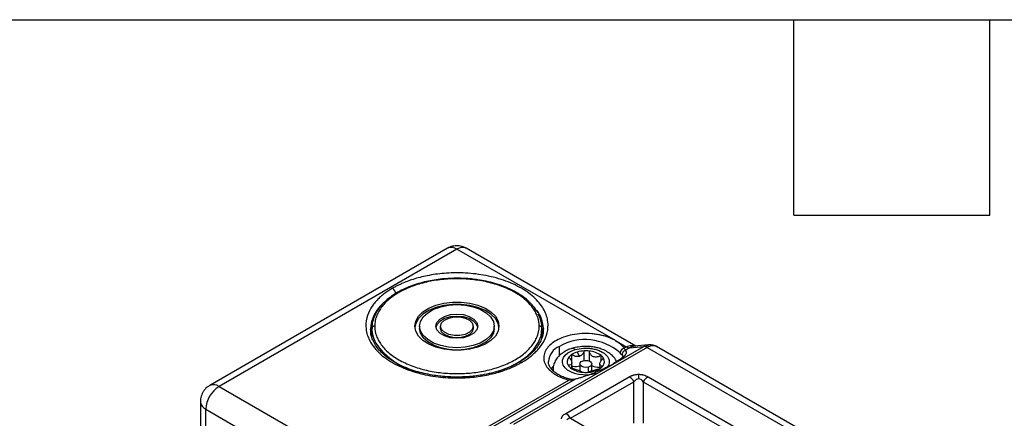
# Model space of a CAD drawing. Header units: millimetres. Extents: x 19 to 819, y 19 to 629.
# Tile 42 of 43: x 641 to 756, y 582 to 629. Entities that reach past the tile are written whole.
import ezdxf

# ---------------------------------------------------------------- set-up
doc = ezdxf.new("R2010")
doc.units = ezdxf.units.MM
doc.header["$LTSCALE"] = 3
doc.layers.add('TEXT', color=140, linetype='Continuous', lineweight=25)

msp = doc.modelspace()

# ---------------------------------------------------------------- linework, layer by layer
for p, q in [((691.095274, 601.941864), (663.325262, 585.910578)), ((692.186095, 601.833847), (664.416083, 585.80256)), ((710.699436, 591.146322), (692.186095, 601.833847)), ((713.073052, 590.513798), (693.276915, 601.941864)), ((682.096319, 592.394875), (682.095185, 592.482191)), ((682.258822, 591.502342), (682.258822, 592.571268)), ((687.822458, 592.838499), (687.822458, 592.571268)), ((690.277004, 592.571268), (690.277004, 592.838499)), ((694.095185, 592.838499), (694.095185, 592.571268)), ((696.549731, 592.571268), (696.549731, 592.838499)), ((702.113367, 592.571268), (702.113367, 591.502342)), ((702.27587, 592.569507), (702.277004, 592.482191)), ((702.098973, 591.42583), (702.095047, 591.501822)), ((710.699436, 591.146322), (711.959866, 590.418691)), ((698.3849, 581.452958), (713.991686, 590.462564)), ((714.37738, 590.359248), (698.770594, 581.349642)), ((704.142627, 589.400566), (704.142627, 590.47828)), ((706.231621, 589.817498), (706.480762, 589.314687)), ((707.043852, 588.82507), (707.043852, 589.952059)), ((707.625424, 589.93551), (707.625424, 588.768879)), ((711.959866, 590.418691), (711.722946, 590.281921)), ((712.345561, 590.315375), (711.818416, 590.011062)), ((712.345561, 590.315375), (713.991686, 590.462564)), ((714.556716, 590.646459), (712.888834, 590.497326)), ((713.991686, 590.462564), (714.559243, 590.63492)), ((714.37738, 590.359248), (740.191227, 575.457231)), ((741.283015, 575.56469), (715.466997, 590.46796)), ((705.568876, 589.514866), (705.568876, 588.705231)), ((705.595128, 587.932601), (705.595128, 588.561073)), ((709.018772, 588.795626), (709.018772, 589.416699)), ((711.479811, 589.443131), (711.582373, 589.264174)), ((703.392068, 588.11612), (703.185592, 587.863846)), ((703.410002, 587.806254), (703.410002, 587.628798)), ((706.448878, 588.192148), (706.519093, 588.091069)), ((706.519093, 588.429794), (706.519093, 587.613359)), ((707.552067, 587.505944), (707.552067, 588.065641)), ((707.937275, 587.622732), (707.937275, 588.429794)), ((708.861241, 588.406051), (708.861241, 587.873162)), ((694.706955, 580.458798), (705.254283, 586.547641)), ((705.930202, 586.611868), (695.09265, 580.355482)), ((704.903052, 582.647381), (712.308389, 586.922391)), ((705.448507, 582.071596), (712.853843, 586.346605)), ((712.853843, 581.507369), (712.853843, 586.346605)), ((713.399298, 587.214667), (713.399298, 586.687611)), ((713.944752, 586.346605), (713.944752, 581.507369)), ((713.944752, 586.346605), (733.692316, 574.946579)), ((714.490207, 586.922391), (734.237771, 575.522365)), ((664.416083, 585.80256), (682.929424, 575.115036)), ((662.234265, 584.021017), (662.234265, 558.188635)), ((662.873304, 557.298008), (662.873304, 583.13039)), ((662.873304, 583.13039), (682.647076, 571.715234)), ((705.448507, 582.071596), (709.639522, 579.651781))]:
    msp.add_line(p, q)
at = {"flags": 128}
for points in [[(687.277004, 592.838499), (687.384279, 593.427712), (687.701417, 593.991174), (688.214557, 594.504258), (688.901272, 594.94454), (689.731549, 595.292779), (690.669102, 595.533753), (691.672955, 595.656932), (692.699234, 595.656932), (693.703087, 595.533753), (694.64064, 595.292779), (695.470917, 594.94454), (696.157632, 594.504258), (696.670772, 593.991174), (696.98791, 593.427712), (697.095185, 592.838499)], [(697.089726, 592.704884), (696.98791, 593.160481), (696.670772, 593.723942), (696.157632, 594.237026), (695.470917, 594.677309), (694.64064, 595.025547), (693.703087, 595.266522), (692.699234, 595.389701), (691.672955, 595.389701), (690.669102, 595.266522), (689.731549, 595.025547), (688.901272, 594.677309), (688.214557, 594.237026), (687.701417, 593.723942), (687.384279, 593.160481), (687.282463, 592.704884)], [(687.822458, 592.838499), (687.931864, 593.399046), (688.254594, 593.931484), (688.774466, 594.409116), (689.465412, 594.80799), (690.292784, 595.108106), (691.215094, 595.294415), (692.186095, 595.357573), (693.157095, 595.294415), (694.079405, 595.108106), (694.906777, 594.80799), (695.597723, 594.409116), (696.117595, 593.931484), (696.440325, 593.399046), (696.549731, 592.838499)], [(689.731549, 592.838499), (689.851683, 593.27637), (690.200326, 593.671379), (690.743349, 593.984859), (691.427598, 594.186126), (692.186095, 594.255478), (692.944591, 594.186126), (693.62884, 593.984859), (694.171864, 593.671379), (694.520506, 593.27637), (694.64064, 592.838499)], [(694.629703, 592.704884), (694.520506, 593.009138), (694.171864, 593.404147), (693.62884, 593.717628), (692.944591, 593.918895), (692.186095, 593.988247), (691.427598, 593.918895), (690.743349, 593.717628), (690.200326, 593.404147), (689.851683, 593.009138), (689.742486, 592.704884)], [(690.277004, 592.838499), (690.392136, 593.215438), (690.723646, 593.546912), (691.231549, 593.792941), (691.854584, 593.923851), (692.517605, 593.923851), (693.14064, 593.792941), (693.648543, 593.546912), (693.980053, 593.215438), (694.095185, 592.838499)], [(697.095185, 592.838499), (696.98791, 592.249286), (696.670772, 591.685825), (696.157632, 591.172741), (695.470917, 590.732458), (694.64064, 590.38422), (693.703087, 590.143245), (692.699234, 590.020066), (691.672955, 590.020066), (690.669102, 590.143245), (689.731549, 590.38422), (688.901272, 590.732458), (688.214557, 591.172741), (687.701417, 591.685825), (687.384279, 592.249286), (687.277004, 592.838499)], [(696.549731, 592.838499), (696.440325, 592.277953), (696.117595, 591.745514), (695.597723, 591.267883), (694.906777, 590.869008), (694.079405, 590.568892), (693.157095, 590.382584), (692.186095, 590.319426), (691.215094, 590.382584), (690.292784, 590.568892), (689.465412, 590.869008), (688.774466, 591.267883), (688.254594, 591.745514), (687.931864, 592.277953), (687.822458, 592.838499)], [(696.549731, 592.571268), (696.440325, 592.010721), (696.117595, 591.478283), (695.597723, 591.000651), (694.906777, 590.601777), (694.079405, 590.301661), (693.157095, 590.115353), (692.186095, 590.052194), (691.215094, 590.115353), (690.292784, 590.301661), (689.465412, 590.601777), (688.774466, 591.000651), (688.254594, 591.478283), (687.931864, 592.010721), (687.822458, 592.571268)], [(694.64064, 592.838499), (694.520506, 592.400629), (694.171864, 592.00562), (693.62884, 591.692139), (692.944591, 591.490872), (692.186095, 591.42152), (691.427598, 591.490872), (690.743349, 591.692139), (690.200326, 592.00562), (689.851683, 592.400629), (689.731549, 592.838499)], [(694.095185, 592.838499), (693.980053, 592.461561), (693.648543, 592.130086), (693.14064, 591.884057), (692.517605, 591.753148), (691.854584, 591.753148), (691.231549, 591.884057), (690.723646, 592.130086), (690.392136, 592.461561), (690.277004, 592.838499)], [(694.095185, 592.571268), (693.980053, 592.194329), (693.648543, 591.862855), (693.14064, 591.616826), (692.517605, 591.485916), (691.854584, 591.485916), (691.231549, 591.616826), (690.723646, 591.862855), (690.392136, 592.194329), (690.277004, 592.571268)], [(697.004105, 587.560573), (697.149731, 587.608169), (698.375648, 588.090676), (699.4633, 588.673271), (700.388392, 589.342941), (701.130258, 590.084727), (701.672326, 590.882058), (702.002488, 591.717123), (702.113367, 592.571268)], [(707.552067, 588.065641), (707.286016, 588.021808), (707.01116, 588.040088), (706.769345, 588.117697), (706.597383, 588.242821), (706.521456, 588.396409), (706.553121, 588.555079), (706.687558, 588.694677), (706.904301, 588.793948)], [(706.904301, 588.793948), (707.170352, 588.83778), (707.445208, 588.8195), (707.687024, 588.741891), (707.858985, 588.616768), (707.934913, 588.46318), (707.903248, 588.304509), (707.76881, 588.164912), (707.552067, 588.065641)], [(703.43617, 587.548639), (703.433864, 587.560216), (703.410151, 587.786786)], [(705.254283, 586.547641), (705.297071, 586.595329), (705.338214, 586.624068), (705.376132, 586.632755), (705.386838, 586.631339)], [(705.984886, 586.64223), (705.961986, 586.634738), (705.930202, 586.611868)]]:
    msp.add_lwpolyline(points, dxfattribs=at)
for centre, radius, start, end in [((691.546996, 600.941742), 1.097405, 54.38242252, 114.30711905), ((692.825193, 600.941742), 1.097405, 65.69288095, 125.61757748), ((684.213354, 596.563235), 0.838257, 2.60547849, 57.39452166), ((686.389442, 592.271925), 4.299401, 130.252053, 177.19679072), ((698.472279, 592.413499), 3.806789, 2.34872221, 36.29364873), ((698.456692, 592.518903), 3.657051, 0.82043208, 28.66832011), ((682.558828, 592.537875), 0.301859, 84.81742213, 173.64865986), ((685.915497, 592.623632), 3.657051, 180.82043208, 208.66832011), ((701.813361, 592.537875), 0.301859, 6.35134014, 95.18257787), ((689.637577, 595.621429), 8.403563, 214.43709876, 258.33911072), ((707.14874, 585.169839), 6.100513, 48.09158442, 119.52240857), ((704.972353, 588.533789), 2.114117, 113.10822868, 175.57163037), ((706.889062, 587.50074), 2.408236, 105.84267175, 123.2433733), ((705.705859, 589.933164), 0.321813, 30.73163763, 95.51169187), ((707.200912, 586.485368), 3.470247, 92.59403931, 106.21929648), ((707.228091, 586.199412), 3.757168, 83.92942461, 92.81072435), ((707.432323, 587.286478), 2.656061, 53.32367459, 85.83080796), ((711.868755, 589.650591), 0.647949, 103.0046994, 174.74613403), ((712.036073, 589.496387), 0.558806, 112.92359565, 185.4687569), ((712.318024, 590.984164), 0.669355, 237.65071841, 272.35776206), ((714.019222, 589.793775), 0.669355, 57.65071841, 92.35776206), ((699.549357, 588.379339), 0.259825, 52.6080314, 117.35392883), ((705.842375, 588.700598), 0.793631, 137.92759999, 212.3117617), ((706.370711, 588.30143), 1.45443, 123.45660678, 140.20199103), ((708.245942, 588.461545), 1.228651, 32.27747939, 51.023136), ((708.613993, 588.693453), 0.793631, 317.92759999, 32.3117617), ((706.210426, 588.932506), 1.228651, 212.27747939, 231.023136), ((707.024045, 590.107574), 2.656061, 233.32367459, 265.83080796), ((705.965457, 589.867068), 1.734339, 257.67083039, 262.51345495), ((706.600194, 586.777244), 1.618165, 122.13424971, 128.39760377), ((705.983965, 589.906461), 1.775857, 262.08700756, 287.5378076), ((707.228278, 591.19464), 3.757168, 263.92942461, 272.81072435), ((707.344333, 590.378719), 2.937518, 271.33003862, 301.69031757), ((708.685222, 589.647681), 1.596383, 242.06133943, 275.69645835), ((708.085658, 589.092621), 1.45443, 303.45660678, 320.20199103), ((711.475473, 585.587097), 1.573772, 28.85560888, 58.04532835), ((715.323123, 585.587097), 1.573772, 121.95467165, 151.14439112), ((666.222867, 582.977966), 3.353029, 122.60547834, 177.39452151), ((663.776965, 584.910401), 1.097461, 54.38325007, 114.29761929), ((663.326559, 584.130362), 1.0979, 185.79315969, 245.61676396), ((704.070136, 581.312087), 1.573772, 28.85560888, 58.04532835)]:
    msp.add_arc(centre, radius, start, end)
for points, knots in [([(693.268667, 601.921338), (693.15247, 601.9901), (692.84632, 602.171271), (692.279055, 602.261033), (691.663471, 602.192469), (691.267258, 602.060008), (691.100818, 601.943924), (691.096173, 601.940684)], [0, 0, 0, 0, 0.1768929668, 0.4660714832, 0.7329363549, 0.9925463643, 1, 1, 1, 1]), ([(699.707139, 588.58577), (699.789801, 588.634412), (699.955051, 588.731655), (700.192075, 588.883443), (700.420868, 589.039412), (700.732766, 589.267247), (701.109308, 589.575102), (701.538281, 589.989054), (701.924068, 590.439283), (702.390186, 591.124607), (702.795793, 592.093388), (702.862984, 593.14627), (702.671354, 594.035058), (702.381526, 594.726256), (701.940628, 595.412683), (701.346694, 596.078266), (700.604662, 596.70626), (699.7267, 597.280676), (698.731675, 597.787512), (697.643841, 598.215878), (696.490893, 598.558749), (695.301836, 598.813274), (694.104517, 598.980588), (692.564924, 599.091214), (690.741084, 599.052423), (689.063129, 598.818308), (687.875984, 598.549231), (687.096261, 598.326609), (686.379029, 598.078897), (685.81356, 597.848529), (685.359312, 597.638658), (685.003154, 597.459648), (684.7778, 597.332832), (684.66505, 597.269383)], [0, 0, 0, 0, 0.0106043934, 0.0211995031, 0.0317970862, 0.0424088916, 0.0663888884, 0.0903899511, 0.1174178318, 0.1444651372, 0.2048683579, 0.271563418, 0.3071499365, 0.3440215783, 0.3819900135, 0.4208247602, 0.4602593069, 0.5000007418, 0.5397421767, 0.5791767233, 0.61801147, 0.6559799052, 0.692851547, 0.7284380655, 0.7951331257, 0.8555363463, 0.8825642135, 0.9096115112, 0.9335915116, 0.957592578, 0.9717286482, 0.9858551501, 1, 1, 1, 1]), ([(701.786095, 592.838499), (701.78524, 592.894909), (701.783531, 593.007631), (701.769673, 593.176461), (701.747539, 593.344839), (701.716323, 593.512762), (701.676237, 593.680234), (701.591823, 593.967974), (701.426997, 594.372305), (701.121878, 594.888601), (700.724836, 595.392171), (700.065406, 596.043863), (699.022598, 596.785328), (697.487433, 597.505083), (695.766919, 598.019661), (693.977727, 598.316592), (692.186095, 598.411468), (690.394462, 598.316592), (688.60527, 598.019661), (686.884756, 597.505083), (685.349591, 596.785328), (684.306903, 596.04395), (683.647445, 595.39227), (683.250439, 594.888808), (682.945294, 594.372402), (682.757875, 593.913246), (682.65185, 593.513359), (682.596335, 593.176577), (682.58951, 592.95127), (682.586095, 592.838499)], [0, 0, 0, 0, 0.0097308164, 0.0194445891, 0.0291503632, 0.038857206, 0.0485741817, 0.0583103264, 0.0891968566, 0.1201023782, 0.1522765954, 0.1844698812, 0.25011907, 0.3157682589, 0.3800532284, 0.441772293, 0.5000033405, 0.558234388, 0.6199534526, 0.6842384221, 0.749887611, 0.8155367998, 0.8477110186, 0.8799043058, 0.9107908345, 0.9416963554, 0.9611387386, 0.9805490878, 1, 1, 1, 1]), ([(692.186095, 598.440503), (691.714773, 598.42978), (691.053867, 598.414745), (690.094831, 598.315337), (689.294858, 598.197986), (688.374218, 598.005243), (687.454331, 597.749389), (686.551269, 597.425892), (685.692968, 597.03759), (684.897969, 596.588147), (684.186236, 596.080275), (683.59161, 595.555259), (683.292944, 595.181708), (683.156789, 595.011415)], [0, 0, 0, 0, 0.1246893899, 0.1748446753, 0.2576726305, 0.3428393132, 0.4333538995, 0.5268547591, 0.6224490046, 0.7194973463, 0.8176704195, 0.916879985, 1, 1, 1, 1]), ([(701.624014, 594.364874), (701.57755, 594.461239), (701.412872, 594.802777), (700.970112, 595.347066), (700.314508, 595.984664), (699.528038, 596.557419), (698.640447, 597.061288), (697.670608, 597.488772), (696.654117, 597.832704), (695.642067, 598.088528), (694.722093, 598.255791), (693.859459, 598.363627), (693.037674, 598.428295), (692.465955, 598.436491), (692.186095, 598.440503)], [0, 0, 0, 0, 0.0396874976, 0.1406608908, 0.2409971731, 0.3405647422, 0.4391691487, 0.5364161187, 0.6312628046, 0.7206889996, 0.8009630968, 0.8625300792, 0.9327073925, 1, 1, 1, 1]), ([(684.66505, 597.269383), (684.582388, 597.220741), (684.417138, 597.123498), (684.180114, 596.97171), (683.951321, 596.815741), (683.639423, 596.587906), (683.262881, 596.280051), (682.833908, 595.866098), (682.448121, 595.41587), (681.982003, 594.730545), (681.576396, 593.761765), (681.509205, 592.708883), (681.700835, 591.820095), (681.990663, 591.128897), (682.431561, 590.44247), (683.025495, 589.776887), (683.767527, 589.148893), (684.645489, 588.574477), (685.640514, 588.067641), (686.728348, 587.639275), (687.881297, 587.296404), (689.070353, 587.041879), (690.267672, 586.874565), (691.807265, 586.763939), (693.631106, 586.80273), (695.30906, 587.036845), (696.496205, 587.305922), (697.275928, 587.528544), (697.99316, 587.776256), (698.558629, 588.006624), (699.012877, 588.216495), (699.369035, 588.395505), (699.594389, 588.522321), (699.707139, 588.58577)], [0, 0, 0, 0, 0.01060439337, 0.0211995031, 0.03179708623, 0.0424088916, 0.0663888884, 0.09038995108, 0.11741783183, 0.14446513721, 0.20486835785, 0.27156341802, 0.30714993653, 0.34402157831, 0.38199001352, 0.42082476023, 0.46025930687, 0.50000074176, 0.53974217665, 0.57917672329, 0.61801147, 0.65597990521, 0.69285154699, 0.7284380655, 0.79513312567, 0.85553634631, 0.88256421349, 0.90961151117, 0.93359151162, 0.95759257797, 0.9717286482, 0.98585515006, 1, 1, 1, 1]), ([(683.156789, 595.011415), (683.126775, 594.976609), (682.919491, 594.736226), (682.6469, 594.246729), (682.372066, 593.540098), (682.247721, 592.971496), (682.271732, 592.645288), (682.277142, 592.571787)], [0, 0, 0, 0, 0.04738692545, 0.32726983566, 0.61436287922, 0.91310841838, 1, 1, 1, 1]), ([(692.186095, 586.887403), (691.711805, 586.897704), (691.046102, 586.912162), (690.079145, 587.007812), (689.271199, 587.120915), (688.341251, 587.306527), (687.412171, 587.552401), (686.500845, 587.86209), (685.635779, 588.231467), (684.837172, 588.655474), (684.120916, 589.127784), (683.49876, 589.64176), (682.979813, 590.191475), (682.568064, 590.7732), (682.277593, 591.387726), (682.116275, 591.934559), (682.116676, 592.277072), (682.116825, 592.403573)], [0, 0, 0, 0, 0.0892756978, 0.1253053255, 0.1847773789, 0.2459273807, 0.3108680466, 0.3778627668, 0.4462232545, 0.5154500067, 0.5852835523, 0.6556911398, 0.7268701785, 0.799391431, 0.8743532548, 0.95359503, 1, 1, 1, 1]), ([(682.586095, 592.838499), (682.586949, 592.782089), (682.588658, 592.669368), (682.602516, 592.500537), (682.62465, 592.33216), (682.655866, 592.164237), (682.695952, 591.996764), (682.780366, 591.709025), (682.945192, 591.304694), (683.250311, 590.788398), (683.647353, 590.284828), (684.306783, 589.633135), (685.349591, 588.891671), (686.884756, 588.171916), (688.60527, 587.657338), (690.394462, 587.360407), (692.186095, 587.265531), (693.977727, 587.360407), (695.766919, 587.657338), (697.487433, 588.171916), (699.022598, 588.891671), (700.065286, 589.633049), (700.724745, 590.284729), (701.12175, 590.78819), (701.426895, 591.304597), (701.614314, 591.763752), (701.720339, 592.16364), (701.775854, 592.500421), (701.782679, 592.725728), (701.786095, 592.838499)], [0, 0, 0, 0, 0.00973081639, 0.01944458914, 0.02915036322, 0.03885720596, 0.04857418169, 0.05831032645, 0.08919685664, 0.12010237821, 0.15227659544, 0.18446988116, 0.25011907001, 0.31576825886, 0.38005322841, 0.44177229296, 0.50000334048, 0.558234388, 0.61995345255, 0.68423842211, 0.74988761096, 0.8155367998, 0.84771101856, 0.87990430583, 0.91079083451, 0.94169635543, 0.96113873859, 0.98054908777, 1, 1, 1, 1]), ([(702.255364, 592.560809), (702.262594, 592.452351), (702.287259, 592.08233), (702.136055, 591.487391), (701.816802, 590.786676), (701.359678, 590.145083), (700.765542, 589.541987), (700.12258, 589.026568), (699.630084, 588.738923), (699.423473, 588.618251)], [0, 0, 0, 0, 0.0778229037, 0.2655062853, 0.4264847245, 0.5829625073, 0.7369392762, 0.8896417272, 1, 1, 1, 1]), ([(710.699436, 591.146322), (710.652368, 591.172875), (710.558337, 591.225923), (710.410505, 591.301231), (710.258011, 591.373235), (710.100344, 591.441644), (709.846777, 591.542792), (709.48444, 591.66563), (708.991453, 591.793432), (708.467765, 591.890963), (707.727211, 591.97654), (706.768434, 591.99003), (705.648353, 591.852241), (704.639012, 591.577591), (703.802513, 591.200962), (703.148096, 590.75243), (702.661783, 590.237564), (702.357638, 589.650866), (702.280847, 589.008227), (702.465163, 588.35572), (702.834998, 587.845004), (703.241985, 587.477734), (703.589402, 587.231532), (703.974815, 587.012694), (704.338935, 586.846674), (704.669988, 586.721298), (704.955821, 586.627278), (705.154708, 586.57421), (705.254283, 586.547641)], [0, 0, 0, 0, 0.0114626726, 0.0229002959, 0.0343313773, 0.0457744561, 0.0572480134, 0.0880134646, 0.1188127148, 0.151215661, 0.1836513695, 0.2501459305, 0.3166404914, 0.3813735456, 0.4428479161, 0.5000033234, 0.5571587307, 0.6186331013, 0.6833661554, 0.7498607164, 0.8163552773, 0.8487582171, 0.881193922, 0.91195937, 0.9427586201, 0.9618458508, 0.9808976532, 1, 1, 1, 1]), ([(705.676976, 590.246483), (705.608931, 590.22828), (705.359115, 590.161451), (704.95487, 589.983273), (704.474609, 589.705186), (704.049705, 589.344963), (703.699713, 588.905029), (703.479906, 588.387894), (703.381087, 587.991087), (703.41366, 587.788631), (703.415638, 587.776336)], [0, 0, 0, 0, 0.0531352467, 0.1950772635, 0.3460615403, 0.5023354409, 0.661582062, 0.8229077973, 0.9892453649, 1, 1, 1, 1]), ([(708.473888, 587.296435), (707.134855, 586.899537), (705.489549, 587.204889), (704.114504, 588.750903), (704.643448, 589.700718), (705.982481, 590.097616)], [0, 0, 0, 0, 0.5, 0.5, 1, 1, 1, 1]), ([(707.228184, 590.471584), (706.929963, 590.458267), (706.51523, 590.439748), (705.999936, 590.344237), (705.785331, 590.27928), (705.676976, 590.246483)], [0, 0, 0, 0, 0.5589333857, 0.777304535, 1, 1, 1, 1]), ([(705.982481, 590.097616), (706.304287, 590.169232), (706.801094, 590.279792), (707.521758, 590.273063), (708.068165, 590.20636), (708.582002, 590.077032), (709.164881, 589.837321), (709.712782, 589.43372), (709.963238, 588.940844), (709.957293, 588.528704), (709.864481, 588.247208), (709.732736, 588.088029), (709.681137, 588.025684)], [0, 0, 0, 0, 0.1511710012, 0.2333783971, 0.3156722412, 0.3978796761, 0.4801735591, 0.6313445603, 0.7825155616, 0.8647229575, 0.9470168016, 1, 1, 1, 1]), ([(707.043852, 589.952059), (707.009221, 589.809798), (706.944815, 589.675172), (706.755177, 589.448521), (706.628912, 589.3586), (706.480762, 589.314687)], [0, 0, 0, 0, 0.5, 0.5, 1, 1, 1, 1]), ([(710.822172, 588.688), (710.782975, 588.779177), (710.661573, 589.061575), (710.302466, 589.447029), (709.787489, 589.838999), (709.223278, 590.113811), (708.680718, 590.291122), (708.165316, 590.402649), (707.686276, 590.462263), (707.361513, 590.468871), (707.228184, 590.471584)], [0, 0, 0, 0, 0.0767515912, 0.2377163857, 0.3966326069, 0.5604409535, 0.6838450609, 0.788346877, 0.9131079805, 1, 1, 1, 1]), ([(709.018772, 589.416699), (708.875246, 589.333847), (708.722564, 589.2716), (708.412416, 589.211532), (708.254896, 589.216568), (707.978838, 589.318514), (707.861292, 589.415945), (707.696417, 589.652725), (707.645571, 589.791543), (707.625424, 589.93551)], [0, 0, 0, 0, 0.25, 0.25, 0.5, 0.5, 0.75, 0.75, 1, 1, 1, 1]), ([(711.818416, 590.011062), (711.832945, 589.999697), (711.861878, 589.977066), (711.894938, 589.939033), (711.920118, 589.898202), (711.936714, 589.854277), (711.944906, 589.807331), (711.944499, 589.723247), (711.903524, 589.591161), (711.768778, 589.39534), (711.556471, 589.178953), (711.30175, 588.972249), (711.037498, 588.785396), (710.788259, 588.623353), (710.600526, 588.512755), (710.506588, 588.457415)], [0, 0, 0, 0, 0.0437047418, 0.0870372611, 0.1300644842, 0.1728547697, 0.2154776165, 0.2580033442, 0.3876518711, 0.5150499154, 0.640227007, 0.7637635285, 0.8428712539, 0.9213766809, 1, 1, 1, 1]), ([(711.959866, 590.418691), (712.0585, 590.467334), (712.257512, 590.565479), (712.577836, 590.606785), (712.838443, 590.591274), (712.981132, 590.526909), (713.020595, 590.509107)], [0, 0, 0, 0, 0.2845600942, 0.5741522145, 0.8822235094, 1, 1, 1, 1]), ([(712.8895, 590.492712), (712.805574, 590.482249), (712.625973, 590.459858), (712.44302, 590.365592), (712.345561, 590.315375)], [0, 0, 0, 0, 0.4672942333, 1, 1, 1, 1]), ([(715.528721, 590.432307), (715.440745, 590.472554), (715.267203, 590.551945), (714.880549, 590.57801), (714.576714, 590.445912), (714.37738, 590.359248)], [0, 0, 0, 0, 0.261247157, 0.5153337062, 1, 1, 1, 1]), ([(715.528727, 590.432324), (715.38943, 590.500412), (715.096558, 590.643567), (714.759192, 590.646802), (714.582286, 590.648498)], [0, 0, 0, 0, 0.4756239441, 1, 1, 1, 1]), ([(699.423473, 588.618251), (699.348795, 588.571656), (699.002419, 588.355536), (698.279757, 588.02759), (697.282323, 587.649344), (696.217924, 587.347531), (695.21133, 587.138737), (694.289001, 587.006336), (693.316306, 586.910201), (692.615226, 586.896059), (692.186095, 586.887403)], [0, 0, 0, 0, 0.0416970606, 0.1934003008, 0.3430662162, 0.4880990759, 0.6343057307, 0.740073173, 0.840898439, 1, 1, 1, 1]), ([(705.388368, 586.631559), (705.383897, 586.632498), (705.186039, 586.674031), (704.81814, 586.798922), (704.301849, 587.008236), (703.844989, 587.265712), (703.462962, 587.55406), (703.166984, 587.865221), (702.967926, 588.192097), (702.865125, 588.47553), (702.877643, 588.651804), (702.882411, 588.718942)], [0, 0, 0, 0, 0.0027358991, 0.121071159, 0.2451719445, 0.371585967, 0.4995282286, 0.6294958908, 0.7639959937, 0.9101121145, 1, 1, 1, 1]), ([(705.253264, 589.232386), (705.362167, 589.114915), (705.450466, 588.988292), (705.571046, 588.738677), (705.601672, 588.616832), (705.586136, 588.427215), (705.539371, 588.360354), (705.391127, 588.284049), (705.290276, 588.271186), (705.171636, 588.276382)], [0, 0, 0, 0, 0.25, 0.25, 0.5, 0.5, 0.75, 0.75, 1, 1, 1, 1]), ([(706.480762, 589.314687), (706.332626, 589.270779), (706.171297, 589.275236), (705.858484, 589.352929), (705.707539, 589.423953), (705.568876, 589.514866)], [0, 0, 0, 0, 0.5, 0.5, 1, 1, 1, 1]), ([(709.203105, 588.161665), (709.094201, 588.162947), (709.005902, 588.181019), (708.885322, 588.264511), (708.854696, 588.332256), (708.870233, 588.521033), (708.916998, 588.642055), (709.065241, 588.884378), (709.166093, 589.00653), (709.284733, 589.11767)], [0, 0, 0, 0, 0.25, 0.25, 0.5, 0.5, 0.75, 0.75, 1, 1, 1, 1]), ([(711.569328, 589.257909), (711.55612, 589.245289), (711.529763, 589.220103), (711.172395, 588.889577), (710.693626, 588.59626), (710.427116, 588.432983)], [0, 0, 0, 0, 0.308087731, 0.6148430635, 1, 1, 1, 1]), ([(705.437596, 587.977353), (705.581122, 587.944016), (705.733805, 587.897711), (706.043952, 587.791656), (706.201472, 587.73252), (706.477531, 587.629734), (706.595076, 587.586464), (706.759952, 587.515702), (706.810797, 587.486173), (706.830944, 587.458541)], [0, 0, 0, 0, 0.25, 0.25, 0.5, 0.5, 0.75, 0.75, 1, 1, 1, 1]), ([(710.506588, 588.457415), (710.457875, 588.429571), (710.360581, 588.37396), (710.207501, 588.290107), (710.049606, 588.206177), (709.886366, 588.122122), (709.717912, 588.037954), (709.422829, 587.89476), (708.983595, 587.693625), (708.386819, 587.442918), (707.768029, 587.203763), (707.213602, 587.007484), (706.733232, 586.849759), (706.327068, 586.724172), (706.063137, 586.649485), (705.930202, 586.611868)], [0, 0, 0, 0, 0.0393513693, 0.0785954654, 0.1178223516, 0.1571222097, 0.1965847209, 0.2362984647, 0.3597249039, 0.4850083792, 0.6122974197, 0.7420510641, 0.8271314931, 0.9129304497, 1, 1, 1, 1]), ([(707.412517, 587.441992), (707.447147, 587.468038), (707.511554, 587.494086), (707.701191, 587.554603), (707.827457, 587.590066), (707.975606, 587.633978)], [0, 0, 0, 0, 0.5, 0.5, 1, 1, 1, 1]), ([(707.975606, 587.633978), (708.123742, 587.677887), (708.285072, 587.727668), (708.597885, 587.816095), (708.74883, 587.853867), (708.887493, 587.879185)], [0, 0, 0, 0, 0.5, 0.5, 1, 1, 1, 1]), ([(705.984376, 586.642131), (705.870265, 586.618627), (705.669582, 586.577292), (705.472823, 586.614868), (705.387944, 586.631078)], [0, 0, 0, 0, 0.5686123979, 1, 1, 1, 1]), ([(712.308389, 586.922391), (712.341495, 586.940867), (712.406609, 586.977206), (712.509965, 587.026306), (712.615312, 587.070112), (712.723153, 587.10832), (712.856346, 587.147891), (713.017175, 587.183681), (713.207381, 587.209862), (713.335548, 587.213071), (713.399298, 587.214667)], [0, 0, 0, 0, 0.1118907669, 0.2200721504, 0.3250201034, 0.4272557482, 0.5273425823, 0.6887627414, 0.8451917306, 1, 1, 1, 1]), ([(713.399298, 587.214667), (713.437489, 587.214095), (713.513935, 587.212951), (713.628072, 587.203641), (713.741427, 587.188765), (713.85403, 587.167803), (714.023822, 587.126822), (714.247779, 587.051407), (714.40747, 586.966422), (714.490207, 586.922391)], [0, 0, 0, 0, 0.0928295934, 0.1858129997, 0.2796992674, 0.3752162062, 0.4730552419, 0.7269838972, 1, 1, 1, 1]), ([(662.526522, 585.111837), (662.43527, 584.914556), (662.303248, 584.629129), (662.235549, 584.25095), (662.244214, 584.087195), (662.24776, 584.020186)], [0, 0, 0, 0, 0.5693892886, 0.8237930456, 1, 1, 1, 1]), ([(663.326161, 585.909398), (663.220002, 585.841235), (662.991707, 585.69465), (662.72304, 585.418588), (662.585668, 585.20416), (662.526522, 585.111837)], [0, 0, 0, 0, 0.3310830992, 0.711993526, 1, 1, 1, 1]), ([(704.39676, 582.017612), (704.39775, 582.03966), (704.399733, 582.083791), (704.415861, 582.149681), (704.441628, 582.215119), (704.477941, 582.280124), (704.548928, 582.378143), (704.679566, 582.50743), (704.826779, 582.599618), (704.903052, 582.647381)], [0, 0, 0, 0, 0.0928295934, 0.1858129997, 0.2796992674, 0.3752162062, 0.4730552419, 0.7269838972, 1, 1, 1, 1])]:
    msp.add_open_spline(points, degree=3, knots=knots)
for points in [[(710.699436, 591.146322), (711.130647, 590.89739), (711.477741, 590.604252), (711.722946, 590.281921)], [(711.479811, 589.443131), (711.422968, 589.471575), (711.338141, 589.55926), (711.223528, 589.709923)], [(711.722946, 590.281921), (711.781476, 590.153047), (711.811247, 590.062392), (711.818416, 590.011062)], [(705.930202, 586.611868), (705.707542, 586.539412), (705.475103, 586.514218), (705.254283, 586.547641)], [(713.399298, 586.687611), (713.208331, 586.687611), (713.019346, 586.569548), (712.853843, 586.346605)], [(713.944752, 586.346605), (713.77925, 586.569548), (713.590265, 586.687611), (713.399298, 586.687611)], [(705.448507, 582.071596), (705.17267, 582.039759), (705.026596, 581.964395), (705.026596, 581.854153)]]:
    msp.add_open_spline(points, degree=3)
at = {"layer": 'TEXT'}
for p, q in [((19.05, 628.65), (819.15, 628.65)), ((731.52, 605.79), (731.52, 628.65)), ((754.38, 605.79), (754.38, 628.65)), ((731.52, 605.79), (754.38, 605.79))]:
    msp.add_line(p, q, dxfattribs=at)

doc.saveas('drawing.dxf')
